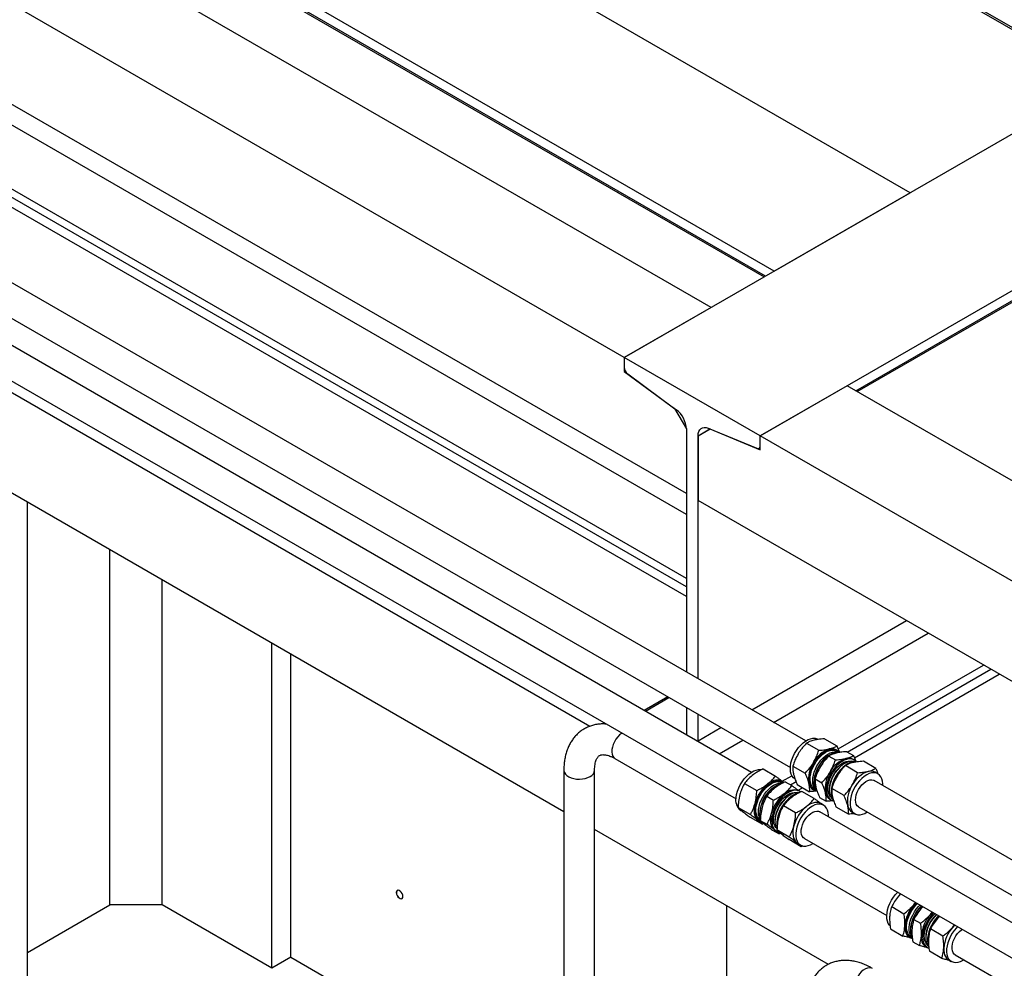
# Model space of a CAD drawing. Header units: millimetres. Extents: x 0 to 25230, y 0 to 17820.
# Tile 19 of 244: x 3933 to 4573, y 11315 to 11933. Entities that reach past the tile are written whole.
import ezdxf

# ---------------------------------------------------------------- set-up
doc = ezdxf.new("R2010")
doc.units = ezdxf.units.MM
doc.linetypes.add('SLD-Sólida', pattern=[0])
doc.layers.add('REFERÊNCIAS', color=9, linetype='SLD-Sólida')

msp = doc.modelspace()

# ---------------------------------------------------------------- linework, layer by layer
at = {"color": 7, "linetype": 'SLD-Sólida', "lineweight": 25, "ltscale": 30}
for p, q in [((4444.04, 11463.27), (3229.87, 12164.19)), ((3219.87, 12146.87), (4434.04, 11445.95)), ((4408.68, 11442.86), (3768.5, 11812.43)), ((3758.5, 11795.1), (4398.68, 11425.54)), ((4444.54, 11461.84), (4452.55, 11457.21)), ((4456.29, 11464.64), (4464.3, 11460.02)), ((4464.5, 11457.23), (4463.89, 11457.58)), ((4465.05, 11456.09), (4464.15, 11456.61)), ((4470.77, 11456.28), (4475.1, 11453.78)), ((4319.94, 11451.85), (4496.78, 11349.76)), ((4459.02, 11453.48), (4463.35, 11450.98)), ((4469.45, 11448.71), (4468.92, 11448.41)), ((4475.46, 11450.9), (4474.69, 11451.35)), ((4489.58, 11445.43), (4481.57, 11450.05)), ((4286.66, 11444.18), (4286.66, 10174.95)), ((4306.66, 10174.95), (4306.66, 11444.18)), ((4416.27, 11445.06), (4424.27, 11440.44)), ((4435.68, 11446.96), (4443.69, 11442.34)), ((4477.83, 11442.62), (4469.82, 11447.24)), ((4491.02, 11441.92), (4489.16, 11442.99)), ((4404.2, 11435.64), (4412.21, 11431.02)), ((4429.15, 11436.82), (4428.53, 11437.17)), ((4429.24, 11435.94), (4428.79, 11436.2)), ((4430.74, 11436.7), (4435.07, 11434.2)), ((4450.16, 11438.6), (4454.49, 11436.1)), ((5537.7, 10831.91), (4488.52, 11437.59)), ((4438.57, 11434.88), (4446.58, 11430.26)), ((4440.11, 11430.49), (4439.33, 11430.94)), ((4449.55, 11425.84), (4441.55, 11430.47)), ((4448.89, 11431.6), (4449.51, 11431.25)), ((4449.86, 11431.86), (4450.76, 11431.34)), ((4459.35, 11431.83), (4459.35, 11431.22)), ((4468.97, 11427.74), (4460.96, 11432.36)), ((4418.68, 11427.28), (4423.01, 11424.78)), ((4434.1, 11428.3), (4433.56, 11428)), ((4453.05, 11426.52), (4457.38, 11424.03)), ((4455.67, 11421.51), (4453.81, 11422.58)), ((4459.69, 11425.37), (4460.47, 11424.92)), ((4400.02, 11419.93), (4408.02, 11415.31)), ((4401.78, 11417.98), (4403.35, 11417.07)), ((4437.49, 11416.42), (4429.48, 11421.05)), ((5502.34, 10811.5), (4453.17, 11417.18)), ((4471.86, 11415.67), (4463.85, 11420.29)), ((4474.17, 11417.01), (4476.02, 11415.94)), ((4478.52, 11420.27), (5527.7, 10814.59)), ((4407.89, 11413.64), (4415.9, 11409.02)), ((4412.91, 11411.62), (4413.53, 11411.19)), ((4413.53, 11411.19), (4414.15, 11410.84)), ((4414.57, 11412.97), (4414.39, 11413.83)), ((4414.5, 11411.57), (4418.82, 11409.07)), ((4414.51, 11411.45), (4414.81, 11411.28)), ((4424, 11411.42), (4424, 11410.81)), ((4416.79, 11409.49), (4415.9, 11409.02)), ((4417.33, 11409), (4417.82, 11408.71)), ((4422.37, 11405.29), (4426.7, 11402.79)), ((4424.33, 11404.96), (4423.71, 11405.38)), ((4424.33, 11404.96), (4425.11, 11404.51)), ((4433.3, 11400.72), (4425.3, 11405.34)), ((4427.57, 11403.24), (4426.7, 11402.79)), ((4441.17, 11394.43), (4433.17, 11399.05)), ((4438.19, 11397.03), (4438.81, 11396.6)), ((4443.17, 11399.86), (5492.34, 10794.18)), ((4438.81, 11396.6), (4440.67, 11395.53)), ((4442.26, 11395), (4441.17, 11394.43)), ((4505.8, 11363.7), (4504.49, 11362.34)), ((4499.96, 11355.47), (4507.96, 11350.85)), ((4514.39, 11356.63), (4515.49, 11358.11)), ((4520.28, 11355.34), (4518.97, 11353.99)), ((4514.44, 11347.12), (4518.76, 11344.62)), ((4525.19, 11350.39), (4526.29, 11351.87)), ((4531.08, 11349.11), (4529.77, 11347.75)), ((4499.22, 11340.93), (4507.23, 11336.31)), ((4533.24, 11336.26), (4525.24, 11340.88)), ((4539.67, 11342.04), (4540.77, 11343.51)), ((4511.63, 11335.42), (4512.25, 11335.06)), ((4512.6, 11335.68), (4513.35, 11335.25)), ((4522.09, 11335.65), (4522.09, 11335.03)), ((4513.7, 11332.57), (4518.03, 11330.07)), ((4522.43, 11329.18), (4523.21, 11328.74)), ((4532.51, 11321.72), (4524.5, 11326.34)), ((4536.91, 11320.83), (4538.76, 11319.75)), ((4541.26, 11324.09), (5590.44, 10718.41))]:
    msp.add_line(p, q, dxfattribs=at)
at = {"color": 7, "linetype": 'SLD-Sólida', "lineweight": 25, "ltscale": 30, "flags": 128}
for points in [[(4324.46, 11468.38), (4324.27, 11468.25), (4322.95, 11467.2), (4321.7, 11465.9), (4320.57, 11464.41), (4319.6, 11462.78), (4318.82, 11461.06), (4318.26, 11459.33), (4317.94, 11457.64), (4317.88, 11456.05), (4318.07, 11454.62), (4318.51, 11453.41), (4319.18, 11452.45), (4319.94, 11451.85)], [(4434.45, 11448.95), (4435.03, 11451.04), (4435.83, 11453.13), (4436.83, 11455.18), (4438.02, 11457.15), (4439.37, 11458.97), (4440.83, 11460.63), (4442.39, 11462.06), (4444, 11463.24), (4445.62, 11464.15), (4447.22, 11464.75), (4448.76, 11465.05), (4450.21, 11465.02), (4451.52, 11464.67), (4452.13, 11464.37)], [(4446.83, 11441.81), (4447.4, 11443.89), (4448.2, 11445.99), (4449.21, 11448.04), (4450.4, 11450), (4451.74, 11451.83), (4453.21, 11453.48), (4454.76, 11454.92), (4456.37, 11456.1), (4458, 11457), (4459.6, 11457.61), (4461.14, 11457.9), (4462.58, 11457.87), (4463.89, 11457.53), (4465.04, 11456.87), (4465.92, 11456.01)], [(4447.31, 11441.92), (4447.87, 11443.96), (4448.66, 11446), (4449.66, 11448), (4450.83, 11449.91), (4452.16, 11451.68), (4453.61, 11453.26), (4455.14, 11454.62), (4456.71, 11455.73), (4458.3, 11456.55), (4459.85, 11457.07), (4461.33, 11457.28), (4462.7, 11457.16), (4463.94, 11456.72), (4464.15, 11456.61)], [(4449, 11440.95), (4449.57, 11442.98), (4450.36, 11445.03), (4451.35, 11447.03), (4452.53, 11448.93), (4453.85, 11450.7), (4455.3, 11452.28), (4456.83, 11453.65), (4458.41, 11454.75), (4459.99, 11455.58), (4461.54, 11456.1), (4463.02, 11456.3), (4464.4, 11456.18), (4464.76, 11456.09)], [(4450.01, 11439.97), (4450.58, 11442.06), (4451.38, 11444.15), (4452.39, 11446.2), (4453.58, 11448.17), (4454.92, 11449.99), (4456.39, 11451.64), (4457.95, 11453.08), (4459.56, 11454.26), (4461.18, 11455.17), (4462.78, 11455.77), (4464.32, 11456.07), (4465.76, 11456.04), (4466.27, 11455.94)], [(4437.13, 11438.39), (4436.09, 11439.19), (4435.23, 11440.29), (4434.59, 11441.64), (4434.18, 11443.22), (4434.03, 11445), (4434.12, 11446.92), (4434.45, 11448.95)], [(4476.88, 11449.69), (4476, 11450.54), (4474.85, 11451.2), (4473.54, 11451.55), (4472.1, 11451.58), (4470.56, 11451.28), (4468.96, 11450.68), (4467.33, 11449.77), (4465.72, 11448.59), (4464.17, 11447.15), (4462.7, 11445.5), (4461.36, 11443.68), (4460.17, 11441.71), (4459.16, 11439.66), (4458.36, 11437.57), (4457.79, 11435.48)], [(4460.26, 11426.91), (4460.07, 11427.11), (4459.31, 11428.21), (4458.77, 11429.56), (4458.46, 11431.13), (4458.41, 11432.87), (4458.6, 11434.75), (4459.03, 11436.7), (4459.69, 11438.69), (4460.57, 11440.66), (4461.64, 11442.55), (4462.88, 11444.33), (4464.24, 11445.94), (4465.71, 11447.34), (4467.23, 11448.5), (4468.77, 11449.38), (4470.29, 11449.97), (4471.74, 11450.24), (4473.11, 11450.2), (4473.63, 11450.08)], [(4475.87, 11449.77), (4475.15, 11449.97), (4473.78, 11450.09), (4472.3, 11449.89), (4470.75, 11449.37), (4469.16, 11448.54), (4467.59, 11447.44), (4466.06, 11446.07), (4464.61, 11444.49), (4463.28, 11442.72), (4462.11, 11440.82), (4461.11, 11438.82), (4460.32, 11436.77), (4459.76, 11434.74), (4459.43, 11432.76), (4459.36, 11430.88), (4459.53, 11429.16), (4459.94, 11427.63), (4460.59, 11426.34), (4461.46, 11425.31), (4461.65, 11425.14)], [(4476.82, 11449.7), (4476.01, 11449.76), (4474.52, 11449.63), (4472.94, 11449.18), (4471.33, 11448.42), (4469.71, 11447.38), (4468.12, 11446.06), (4466.6, 11444.52), (4465.19, 11442.77), (4463.92, 11440.87), (4462.82, 11438.86), (4461.92, 11436.78), (4461.23, 11434.68), (4460.77, 11432.62), (4460.56, 11430.64), (4460.59, 11428.78), (4460.87, 11427.1), (4461.4, 11425.62), (4462.15, 11424.4), (4462.23, 11424.3)], [(4286.66, 11444.18), (4286.68, 11443.77), (4287, 11442.69), (4287.66, 11441.66), (4288.65, 11440.72), (4289.93, 11439.91), (4291.45, 11439.25), (4293.16, 11438.77), (4295, 11438.49), (4296.89, 11438.41), (4298.78, 11438.54), (4300.59, 11438.87), (4302.26, 11439.4), (4303.73, 11440.1)], [(4398.83, 11422.81), (4398.67, 11424.59), (4398.76, 11426.51), (4399.1, 11428.54), (4399.67, 11430.62), (4400.47, 11432.72), (4401.48, 11434.77), (4402.67, 11436.73), (4404.01, 11438.56), (4405.48, 11440.21), (4407.03, 11441.65), (4408.64, 11442.83), (4410.27, 11443.74), (4411.87, 11444.34), (4413.41, 11444.64), (4414.85, 11444.61), (4415.06, 11444.58)], [(4451.27, 11430.62), (4450.76, 11430.73), (4449.52, 11431.24), (4448.46, 11432.05), (4447.6, 11433.14), (4446.96, 11434.5), (4446.56, 11436.08), (4446.4, 11437.85), (4446.49, 11439.78), (4446.83, 11441.81)], [(4449.86, 11431.86), (4449.01, 11432.49), (4448.14, 11433.52), (4447.49, 11434.82), (4447.08, 11436.35), (4446.91, 11438.07), (4446.98, 11439.94), (4447.31, 11441.92)], [(4494.11, 11434.36), (4494.13, 11435.31), (4493.97, 11437.08), (4493.56, 11438.67), (4492.92, 11440.02), (4492.07, 11441.12), (4491.01, 11441.93), (4489.77, 11442.43), (4488.39, 11442.62), (4486.89, 11442.49), (4485.32, 11442.04), (4483.7, 11441.28), (4482.08, 11440.23), (4480.49, 11438.92), (4478.98, 11437.37), (4477.57, 11435.63), (4476.3, 11433.73), (4475.2, 11431.71), (4474.29, 11429.63), (4473.6, 11427.54), (4473.14, 11425.48), (4472.93, 11423.49), (4472.97, 11421.64), (4473.25, 11419.95), (4473.77, 11418.48), (4474.52, 11417.25), (4475.48, 11416.3), (4476.63, 11415.64), (4477.95, 11415.29), (4479.39, 11415.26), (4480.93, 11415.56), (4482.53, 11416.16), (4484.11, 11417.04)], [(4411.2, 11415.67), (4411.05, 11417.44), (4411.13, 11419.37), (4411.47, 11421.4), (4412.05, 11423.48), (4412.85, 11425.57), (4413.85, 11427.63), (4415.04, 11429.59), (4416.38, 11431.42), (4417.85, 11433.07), (4419.41, 11434.5), (4421.02, 11435.69), (4422.64, 11436.59), (4424.24, 11437.2), (4425.78, 11437.49), (4427.22, 11437.46), (4428.54, 11437.12), (4429.69, 11436.46), (4429.84, 11436.34)], [(4411.7, 11416.06), (4411.55, 11417.79), (4411.64, 11419.67), (4411.99, 11421.66), (4412.57, 11423.7), (4413.37, 11425.74), (4414.38, 11427.73), (4415.57, 11429.63), (4416.91, 11431.39), (4418.36, 11432.96), (4419.89, 11434.3), (4421.47, 11435.39), (4423.05, 11436.19), (4424.6, 11436.69), (4426.08, 11436.87), (4427.44, 11436.73), (4428.67, 11436.27), (4428.79, 11436.2)], [(4413.39, 11415.08), (4413.24, 11416.81), (4413.34, 11418.7), (4413.68, 11420.68), (4414.26, 11422.72), (4415.07, 11424.76), (4416.07, 11426.76), (4417.26, 11428.65), (4418.6, 11430.41), (4420.05, 11431.98), (4421.59, 11433.32), (4423.17, 11434.41), (4424.75, 11435.21), (4426.3, 11435.71), (4427.77, 11435.89), (4428.76, 11435.82)], [(4414.39, 11413.83), (4414.23, 11415.61), (4414.32, 11417.53), (4414.65, 11419.56), (4415.23, 11421.64), (4416.03, 11423.74), (4417.03, 11425.79), (4418.22, 11427.75), (4419.57, 11429.58), (4421.03, 11431.23), (4422.59, 11432.67), (4424.2, 11433.85), (4425.82, 11434.76), (4427.42, 11435.36), (4428.36, 11435.58)], [(4428.53, 11437.17), (4428.2, 11437.35), (4427.11, 11437.73), (4425.93, 11437.87), (4424.66, 11437.79), (4423.33, 11437.47), (4421.95, 11436.92), (4420.57, 11436.15), (4419.19, 11435.18)], [(4450.62, 11431.59), (4449.83, 11432.55), (4449.18, 11433.84), (4448.77, 11435.37), (4448.6, 11437.09), (4448.68, 11438.97), (4449, 11440.95)], [(4451.34, 11430.53), (4450.78, 11431.3), (4450.14, 11432.66), (4449.74, 11434.24), (4449.58, 11436.02), (4449.67, 11437.94), (4450.01, 11439.97)], [(4449.67, 11437.96), (4449.74, 11438.84), (4450.05, 11440.76)], [(4457.79, 11435.48), (4457.45, 11433.45), (4457.36, 11431.53), (4457.52, 11429.75), (4457.92, 11428.17), (4458.56, 11426.81), (4459.42, 11425.72), (4460.48, 11424.91), (4461.72, 11424.41), (4462.23, 11424.3)], [(4478.52, 11420.27), (4478.41, 11420.34), (4477.57, 11421.08), (4476.96, 11422.1), (4476.58, 11423.37), (4476.45, 11424.84), (4476.58, 11426.46), (4476.96, 11428.17), (4477.57, 11429.91), (4478.4, 11431.61), (4479.42, 11433.21), (4480.58, 11434.66), (4481.85, 11435.9), (4483.18, 11436.89), (4484.53, 11437.59), (4485.83, 11437.98), (4487.05, 11438.04), (4488.15, 11437.77), (4488.52, 11437.59)], [(4440.73, 11430.06), (4440.65, 11430.13), (4439.5, 11430.79), (4438.18, 11431.14), (4436.74, 11431.16), (4435.2, 11430.87), (4433.6, 11430.27), (4431.98, 11429.36), (4430.37, 11428.18), (4428.81, 11426.74), (4427.34, 11425.09), (4426, 11423.26), (4424.81, 11421.3), (4423.81, 11419.25), (4423.01, 11417.15), (4422.43, 11415.07), (4422.09, 11413.04), (4422.01, 11411.12), (4422.16, 11409.34)], [(4424.9, 11406.5), (4424.59, 11406.84), (4423.86, 11407.98), (4423.35, 11409.36), (4423.08, 11410.96), (4423.06, 11412.73), (4423.29, 11414.62), (4423.76, 11416.58), (4424.45, 11418.57), (4425.36, 11420.53), (4426.46, 11422.41), (4427.71, 11424.17), (4429.1, 11425.75), (4430.57, 11427.12), (4432.09, 11428.24), (4433.63, 11429.08), (4435.15, 11429.62), (4436.59, 11429.84), (4437.94, 11429.75), (4438.28, 11429.67)], [(4439.59, 11429.6), (4438.53, 11429.68), (4437.05, 11429.5), (4435.5, 11429), (4433.92, 11428.2), (4432.34, 11427.11), (4430.81, 11425.77), (4429.35, 11424.2), (4428.02, 11422.45), (4426.83, 11420.55), (4425.82, 11418.55), (4425.02, 11416.51), (4424.44, 11414.47), (4424.09, 11412.49), (4424, 11410.6), (4424.15, 11408.87), (4424.55, 11407.33), (4425.18, 11406.01), (4425.3, 11405.83)], [(4438.71, 11429.12), (4437.59, 11428.77), (4435.97, 11428.01), (4434.35, 11426.96), (4432.76, 11425.65), (4431.25, 11424.11), (4429.84, 11422.36), (4428.57, 11420.46), (4427.47, 11418.44), (4426.56, 11416.37), (4425.87, 11414.27), (4425.41, 11412.21), (4425.2, 11410.22), (4425.24, 11408.37), (4425.36, 11407.42)], [(4429.99, 11428.95), (4431.37, 11429.92), (4432.76, 11430.68), (4434.13, 11431.23), (4435.46, 11431.55), (4436.73, 11431.64), (4437.91, 11431.49), (4439, 11431.12), (4439.33, 11430.94)], [(4411.06, 11422.62), (4410.68, 11420.86), (4410.46, 11419.15), (4410.43, 11417.53), (4410.59, 11416.03), (4410.92, 11414.66), (4411.42, 11413.46), (4412.09, 11412.44), (4412.91, 11411.62)], [(4453.81, 11422.58), (4453.47, 11422.76), (4452.39, 11423.14), (4451.21, 11423.28), (4449.94, 11423.19), (4448.6, 11422.87), (4447.23, 11422.32), (4445.85, 11421.56), (4444.47, 11420.59)], [(4423.71, 11405.38), (4422.89, 11406.2), (4422.22, 11407.22), (4421.72, 11408.42), (4421.39, 11409.79), (4421.24, 11411.3), (4421.27, 11412.91), (4421.48, 11414.62), (4421.86, 11416.38)], [(4458.61, 11416.68), (4458.21, 11418.26), (4457.57, 11419.61), (4456.71, 11420.71), (4455.65, 11421.52), (4454.41, 11422.02), (4453.03, 11422.21), (4451.54, 11422.08), (4449.96, 11421.63), (4448.35, 11420.87), (4446.72, 11419.82), (4445.14, 11418.51), (4443.62, 11416.96), (4442.21, 11415.22), (4440.94, 11413.32), (4439.84, 11411.3), (4438.93, 11409.22), (4438.25, 11407.13), (4437.79, 11405.06), (4437.58, 11403.08), (4437.61, 11401.23), (4437.89, 11399.54), (4438.42, 11398.07), (4439.17, 11396.84), (4440.13, 11395.89), (4441.28, 11395.23), (4442.59, 11394.88), (4444.03, 11394.85), (4445.57, 11395.15), (4447.17, 11395.75), (4448.76, 11396.63)], [(4443.17, 11399.86), (4442.54, 11400.32), (4441.83, 11401.23), (4441.35, 11402.41), (4441.12, 11403.8), (4441.14, 11405.37), (4441.41, 11407.04), (4441.93, 11408.78), (4442.68, 11410.5), (4443.62, 11412.15), (4444.73, 11413.67), (4445.96, 11415), (4447.27, 11416.1), (4448.61, 11416.93), (4449.94, 11417.45), (4451.2, 11417.65), (4452.36, 11417.51), (4453.17, 11417.18)], [(4458.76, 11413.95), (4458.77, 11414.9), (4458.61, 11416.68)], [(4417.33, 11409), (4416.29, 11409.8), (4416.07, 11410.02)], [(4427.32, 11403.4), (4427.75, 11403.03), (4428.29, 11402.67)], [(4436.34, 11408.02), (4435.95, 11406.26), (4435.74, 11404.56), (4435.71, 11402.94), (4435.86, 11401.43), (4436.19, 11400.07), (4436.7, 11398.86), (4437.36, 11397.84), (4438.19, 11397.03)], [(4498.89, 11342.94), (4498.57, 11343.29), (4497.77, 11344.46), (4497.19, 11345.88), (4496.86, 11347.52), (4496.77, 11349.34), (4496.93, 11351.3), (4497.33, 11353.35), (4497.97, 11355.44), (4498.83, 11357.53), (4499.89, 11359.56), (4501.13, 11361.49), (4502.51, 11363.27), (4503.92, 11364.79)], [(4513.41, 11334.57), (4513.14, 11334.66), (4511.95, 11335.25), (4510.94, 11336.14), (4510.14, 11337.31), (4509.57, 11338.74), (4509.23, 11340.38), (4509.14, 11342.2), (4509.3, 11344.16), (4509.71, 11346.21), (4510.35, 11348.3), (4511.21, 11350.39), (4512.27, 11352.42), (4513.5, 11354.35), (4514.88, 11356.13), (4516.3, 11357.64)], [(4512.6, 11335.68), (4512.19, 11335.95), (4511.23, 11336.86), (4510.49, 11338.04), (4509.97, 11339.48), (4509.69, 11341.12), (4509.66, 11342.93), (4509.88, 11344.87), (4510.34, 11346.89), (4511.04, 11348.94), (4511.95, 11350.96), (4513.05, 11352.91), (4514.31, 11354.75), (4515.71, 11356.42), (4516.69, 11357.41)], [(4513.25, 11335.52), (4512.93, 11335.88), (4512.18, 11337.07), (4511.66, 11338.5), (4511.39, 11340.14), (4511.36, 11341.96), (4511.58, 11343.89), (4512.04, 11345.91), (4512.73, 11347.96), (4513.64, 11349.98), (4514.74, 11351.94), (4516, 11353.77), (4517.4, 11355.44), (4518.39, 11356.43)], [(4513.15, 11335.82), (4512.75, 11336.9), (4512.41, 11338.54), (4512.33, 11340.36), (4512.48, 11342.32), (4512.89, 11344.37), (4513.53, 11346.46), (4514.39, 11348.55), (4515.45, 11350.58), (4516.68, 11352.51), (4518.07, 11354.29), (4519.48, 11355.8)], [(4515.68, 11358), (4515.67, 11357.99), (4514.39, 11356.63)], [(4527.26, 11351.31), (4525.85, 11349.8), (4524.46, 11348.02), (4523.23, 11346.09), (4522.17, 11344.06), (4521.31, 11341.97), (4520.67, 11339.88), (4520.26, 11337.83), (4520.1, 11335.87), (4520.19, 11334.05), (4520.53, 11332.41), (4521.1, 11330.99), (4521.9, 11329.82), (4522.91, 11328.92), (4524.1, 11328.33), (4524.15, 11328.32)], [(4523, 11330.73), (4522.95, 11330.78), (4522.15, 11331.85), (4521.57, 11333.16), (4521.23, 11334.7), (4521.14, 11336.42), (4521.3, 11338.28), (4521.69, 11340.23), (4522.33, 11342.21), (4523.17, 11344.19), (4524.22, 11346.1), (4525.43, 11347.9), (4526.78, 11349.53), (4528.08, 11350.84)], [(4529.14, 11350.22), (4528.16, 11349.23), (4526.76, 11347.56), (4525.49, 11345.73), (4524.39, 11343.77), (4523.49, 11341.75), (4522.79, 11339.7), (4522.33, 11337.69), (4522.11, 11335.75), (4522.14, 11333.93), (4522.42, 11332.29), (4522.94, 11330.86), (4523.68, 11329.67), (4524.04, 11329.28)], [(4530.44, 11349.48), (4529.76, 11348.79), (4528.32, 11347.1), (4527.01, 11345.24), (4525.86, 11343.25), (4524.89, 11341.18), (4524.14, 11339.09), (4523.62, 11337.01), (4523.33, 11335), (4523.3, 11333.1), (4523.51, 11331.37), (4523.89, 11330.04)], [(4525.19, 11350.39), (4526.47, 11351.75), (4526.48, 11351.76)], [(4508.54, 11343.03), (4508.55, 11341.44), (4508.74, 11339.96), (4509.1, 11338.62), (4509.64, 11337.46), (4510.34, 11336.48), (4511.19, 11335.7), (4511.63, 11335.42)], [(4542.81, 11342.33), (4542.14, 11341.65), (4540.69, 11339.95), (4539.38, 11338.09), (4538.23, 11336.1), (4537.27, 11334.04), (4536.52, 11331.94), (4535.99, 11329.87), (4535.71, 11327.86), (4535.67, 11325.96), (4535.89, 11324.22), (4536.34, 11322.69), (4537.03, 11321.39), (4537.94, 11320.35), (4539.04, 11319.61), (4540.31, 11319.17), (4541.72, 11319.06), (4543.23, 11319.26), (4544.82, 11319.78), (4546.44, 11320.6), (4546.86, 11320.86)], [(4541.26, 11324.09), (4540.65, 11324.54), (4539.94, 11325.44), (4539.45, 11326.61), (4539.22, 11328), (4539.23, 11329.57), (4539.5, 11331.24), (4540.02, 11332.97), (4540.76, 11334.7), (4541.7, 11336.35), (4542.81, 11337.87), (4544.04, 11339.21), (4545.35, 11340.31), (4545.79, 11340.62)], [(4540.96, 11343.41), (4540.94, 11343.4), (4539.67, 11342.04)], [(4522.43, 11329.18), (4521.99, 11329.47), (4521.14, 11330.24), (4520.44, 11331.22), (4519.9, 11332.39), (4519.54, 11333.72), (4519.35, 11335.2), (4519.34, 11336.8)], [(4533.82, 11328.44), (4533.83, 11326.84), (4534.02, 11325.36), (4534.38, 11324.03), (4534.92, 11322.86), (4535.62, 11321.89), (4536.47, 11321.11), (4536.91, 11320.83)], [(4487.51, 11315.21), (4486.61, 11315.57), (4485.44, 11315.68), (4484.17, 11315.45), (4482.84, 11314.9), (4481.5, 11314.05), (4480.19, 11312.93), (4478.97, 11311.58), (4477.87, 11310.05), (4476.95, 11308.39), (4476.22, 11306.67), (4475.72, 11304.94), (4475.47, 11303.26), (4475.47, 11301.71), (4475.72, 11300.33), (4476.22, 11299.18), (4476.95, 11298.3), (4477.51, 11297.89)]]:
    msp.add_lwpolyline(points, dxfattribs=at)
at = {"color": 7, "linetype": 'SLD-Sólida', "lineweight": 25, "ltscale": 900}
for centre, radius, start, end in [((4465.35, 11440.68), 18.39, 108.96005, 152.28818), ((4461.03, 11452.25), 6.06, 61.84365, 105.87992), ((4465.15, 11438.6), 19.29, 146.54357, 188.47869), ((4470.94, 11436.12), 21.4, 124.65134, 167.47822), ((4479.92, 11431.01), 20.59, 122.31133, 177.69404), ((4476.15, 11434.44), 18.39, 108.96005, 152.28818), ((4471.83, 11446.01), 6.06, 61.84365, 105.87992), ((4301.85, 11444.54), 4.82, 292.9339, 355.72129), ((4475.96, 11432.36), 19.29, 146.54357, 188.47869), ((4490.63, 11426.08), 18.39, 108.96005, 152.28818), ((4486.31, 11437.65), 6.06, 61.84365, 105.87992), ((4434.67, 11416.26), 24.45, 129.29282, 164.93009), ((4452.12, 11436.82), 6.14, 189.99136, 238.17399), ((4435.13, 11416.04), 20.87, 124.15581, 175.84956), ((4445.47, 11410.03), 24.45, 129.29282, 164.93009), ((4463.02, 11430.64), 6.24, 190.40584, 237.7595), ((4490.43, 11424), 19.29, 146.54357, 188.47869), ((4405.38, 11423.49), 6.58, 185.90942, 236.8209), ((4444.58, 11410.59), 20.6, 122.33, 177.67538), ((4417.92, 11416.69), 6.25, 185.8278, 236.90252), ((4459.95, 11401.67), 24.45, 129.29282, 164.93009), ((4477.4, 11422.22), 6.14, 189.99136, 238.17399), ((4417.19, 11416.07), 6, 183.83542, 257.29381), ((4420.69, 11416.1), 7.37, 187.95474, 213.21616), ((4428.17, 11409.75), 6.02, 183.90841, 254.7407), ((4532.11, 11340.95), 23.66, 138.51205, 174.95357), ((4533.69, 11340.07), 21.34, 132.21137, 175.41702), ((4542.91, 11334.72), 23.66, 138.51205, 174.95357), ((4542.95, 11334.72), 20.88, 131.78796, 177.44355), ((4557.39, 11326.36), 23.66, 138.51205, 174.95357)]:
    msp.add_arc(centre, radius, start, end, dxfattribs=at)
at = {"color": 7, "linetype": 'SLD-Sólida', "lineweight": 25, "ltscale": 30}
for points, knots in [([(4314.29, 11474.26), (4313.7, 11474.3), (4312.09, 11474.43), (4309.53, 11474.27), (4306.66, 11473.82), (4303.94, 11473.04), (4301.37, 11471.97), (4298.98, 11470.63), (4296.78, 11469.03), (4294.77, 11467.19), (4292.97, 11465.12), (4291.38, 11462.82), (4290, 11460.32), (4288.85, 11457.61), (4287.92, 11454.71), (4287.24, 11451.61), (4286.81, 11448.39), (4286.67, 11445.88), (4286.66, 11444.47), (4286.66, 11444.18)], [0, 0, 0, 0, 0.03881, 0.104261, 0.168053, 0.230358, 0.291482, 0.351806, 0.411748, 0.471612, 0.531812, 0.592749, 0.654768, 0.718125, 0.782947, 0.849197, 0.916679, 0.982665, 1, 1, 1, 1]), ([(4444.54, 11461.84), (4443.94, 11461.19), (4442.78, 11459.96), (4440.93, 11457.69), (4439.83, 11455.97), (4439.16, 11454.94)], [0, 0, 0, 0, 0.303074, 0.582113, 1, 1, 1, 1]), ([(4449.47, 11463.78), (4448.46, 11463.5), (4446.57, 11462.96), (4445.19, 11462.19), (4444.54, 11461.84)], [0, 0, 0, 0, 0.535251, 1, 1, 1, 1]), ([(4456.29, 11464.64), (4455.55, 11464.6), (4454.12, 11464.51), (4451.78, 11464.26), (4450.34, 11463.96), (4449.47, 11463.78)], [0, 0, 0, 0, 0.303074, 0.582113, 1, 1, 1, 1]), ([(4439.16, 11454.94), (4438.42, 11453.56), (4437.02, 11450.98), (4436.11, 11448.23), (4435.68, 11446.96)], [0, 0, 0, 0, 0.535251, 1, 1, 1, 1]), ([(4449.06, 11449.23), (4449.81, 11450.61), (4451.21, 11453.19), (4452.12, 11455.94), (4452.55, 11457.21)], [0, 0, 0, 0, 0.535251, 1, 1, 1, 1]), ([(4452.55, 11457.21), (4453.29, 11457.26), (4454.72, 11457.34), (4457.06, 11457.6), (4458.5, 11457.89), (4459.37, 11458.07)], [0, 0, 0, 0, 0.303074, 0.582113, 1, 1, 1, 1]), ([(4463.95, 11455.43), (4462.94, 11455.14), (4461.05, 11454.6), (4459.67, 11453.84), (4459.02, 11453.48)], [0, 0, 0, 0, 0.535251, 1, 1, 1, 1]), ([(4459.37, 11458.07), (4460.38, 11458.36), (4462.27, 11458.89), (4463.65, 11459.66), (4464.3, 11460.02)], [0, 0, 0, 0, 0.535251, 1, 1, 1, 1]), ([(4470.77, 11456.28), (4470.03, 11456.24), (4468.6, 11456.15), (4466.26, 11455.9), (4464.82, 11455.6), (4463.95, 11455.43)], [0, 0, 0, 0, 0.303074, 0.582113, 1, 1, 1, 1]), ([(4464.3, 11460.02), (4464.6, 11459.33), (4465.18, 11458), (4465.74, 11456.64), (4465.93, 11456), (4465.94, 11455.96)], [0, 0, 0, 0, 0.501982, 0.964156, 1, 1, 1, 1]), ([(4306.66, 11444.18), (4306.66, 11444.55), (4306.67, 11445.61), (4306.81, 11447.22), (4307.11, 11448.91), (4307.51, 11450.33), (4307.98, 11451.5), (4308.49, 11452.41), (4309.01, 11453.09), (4309.54, 11453.59), (4310.09, 11453.94), (4310.73, 11454.19), (4311.55, 11454.35), (4312.51, 11454.39), (4313.68, 11454.28), (4315.05, 11453.99), (4316.63, 11453.47), (4318.27, 11452.77), (4319.41, 11452.15), (4319.94, 11451.85)], [0, 0, 0, 0, 0.029998, 0.08688, 0.143484, 0.200088, 0.257097, 0.315365, 0.37638, 0.442931, 0.521124, 0.597963, 0.661982, 0.720674, 0.776466, 0.835556, 0.893141, 0.950233, 1, 1, 1, 1]), ([(4443.69, 11442.34), (4444.29, 11442.98), (4445.44, 11444.21), (4447.3, 11446.48), (4448.4, 11448.2), (4449.06, 11449.23)], [0, 0, 0, 0, 0.303074, 0.582113, 1, 1, 1, 1]), ([(4459.02, 11453.48), (4458.42, 11452.84), (4457.26, 11451.6), (4455.41, 11449.34), (4454.3, 11447.62), (4453.64, 11446.59)], [0, 0, 0, 0, 0.303074, 0.582113, 1, 1, 1, 1]), ([(4459.87, 11442.99), (4460.61, 11444.37), (4462.01, 11446.96), (4462.92, 11449.7), (4463.35, 11450.98)], [0, 0, 0, 0, 0.535251, 1, 1, 1, 1]), ([(4463.35, 11450.98), (4464.09, 11451.02), (4465.52, 11451.11), (4467.86, 11451.36), (4469.3, 11451.66), (4470.17, 11451.83)], [0, 0, 0, 0, 0.303074, 0.582113, 1, 1, 1, 1]), ([(4474.75, 11449.19), (4473.74, 11448.9), (4471.85, 11448.37), (4470.47, 11447.6), (4469.82, 11447.24)], [0, 0, 0, 0, 0.535251, 1, 1, 1, 1]), ([(4470.17, 11451.83), (4471.18, 11452.12), (4473.07, 11452.66), (4474.46, 11453.43), (4475.1, 11453.78)], [0, 0, 0, 0, 0.535251, 1, 1, 1, 1]), ([(4481.57, 11450.05), (4480.83, 11450), (4479.4, 11449.92), (4477.06, 11449.67), (4475.62, 11449.37), (4474.75, 11449.19)], [0, 0, 0, 0, 0.303074, 0.582113, 1, 1, 1, 1]), ([(4475.1, 11453.78), (4475.4, 11453.09), (4475.98, 11451.77), (4476.54, 11450.41), (4476.73, 11449.78), (4476.74, 11449.74)], [0, 0, 0, 0, 0.504643, 0.969266, 1, 1, 1, 1]), ([(4416.27, 11445.06), (4415.51, 11444.69), (4414.05, 11443.97), (4411.66, 11442.62), (4410.18, 11441.54), (4409.29, 11440.9)], [0, 0, 0, 0, 0.303074, 0.582113, 1, 1, 1, 1]), ([(4435.68, 11446.96), (4435.66, 11446.45), (4435.62, 11445.49), (4435.73, 11443.69), (4436.01, 11442.3), (4436.18, 11441.47)], [0, 0, 0, 0, 0.303074, 0.582113, 1, 1, 1, 1]), ([(4446.08, 11435.75), (4445.76, 11436.88), (4445.17, 11438.99), (4444.16, 11441.27), (4443.69, 11442.34)], [0, 0, 0, 0, 0.535251, 1, 1, 1, 1]), ([(4453.64, 11446.59), (4452.89, 11445.2), (4451.5, 11442.62), (4450.58, 11439.88), (4450.16, 11438.6)], [0, 0, 0, 0, 0.535251, 1, 1, 1, 1]), ([(4454.49, 11436.1), (4455.09, 11436.74), (4456.24, 11437.98), (4458.1, 11440.24), (4459.2, 11441.96), (4459.87, 11442.99)], [0, 0, 0, 0, 0.303074, 0.582113, 1, 1, 1, 1]), ([(4469.82, 11447.24), (4469.22, 11446.6), (4468.06, 11445.37), (4466.21, 11443.1), (4465.11, 11441.38), (4464.44, 11440.35)], [0, 0, 0, 0, 0.303074, 0.582113, 1, 1, 1, 1]), ([(4474.34, 11434.63), (4475.09, 11436.02), (4476.49, 11438.6), (4477.4, 11441.34), (4477.83, 11442.62)], [0, 0, 0, 0, 0.535251, 1, 1, 1, 1]), ([(4477.83, 11442.62), (4478.57, 11442.67), (4480, 11442.75), (4482.34, 11443), (4483.78, 11443.3), (4484.65, 11443.48)], [0, 0, 0, 0, 0.303074, 0.582113, 1, 1, 1, 1]), ([(4484.65, 11443.48), (4485.66, 11443.76), (4487.55, 11444.3), (4488.93, 11445.07), (4489.58, 11445.43)], [0, 0, 0, 0, 0.535251, 1, 1, 1, 1]), ([(4489.58, 11445.43), (4489.89, 11444.73), (4490.42, 11443.54), (4490.84, 11442.4), (4491.02, 11441.92)], [0, 0, 0, 0, 0.583838, 1, 1, 1, 1]), ([(4404.2, 11435.64), (4403.83, 11434.96), (4403.12, 11433.64), (4402.05, 11431.24), (4401.5, 11429.42), (4401.16, 11428.33)], [0, 0, 0, 0, 0.303074, 0.582113, 1, 1, 1, 1]), ([(4409.29, 11440.9), (4408.25, 11440.01), (4406.31, 11438.35), (4404.87, 11436.5), (4404.2, 11435.64)], [0, 0, 0, 0, 0.535251, 1, 1, 1, 1]), ([(4412.21, 11431.02), (4412.97, 11431.39), (4414.43, 11432.11), (4416.82, 11433.46), (4418.3, 11434.54), (4419.19, 11435.18)], [0, 0, 0, 0, 0.303074, 0.582113, 1, 1, 1, 1]), ([(4419.19, 11435.18), (4420.23, 11436.07), (4422.16, 11437.72), (4423.6, 11439.58), (4424.27, 11440.44)], [0, 0, 0, 0, 0.535251, 1, 1, 1, 1]), ([(4430.74, 11436.7), (4429.98, 11436.33), (4428.52, 11435.61), (4426.14, 11434.26), (4424.66, 11433.18), (4423.77, 11432.54)], [0, 0, 0, 0, 0.303074, 0.582113, 1, 1, 1, 1]), ([(4424.27, 11440.44), (4424.82, 11440.03), (4425.88, 11439.25), (4427.43, 11438.1), (4428.29, 11437.42), (4428.76, 11437.05)], [0, 0, 0, 0, 0.332614, 0.638851, 1, 1, 1, 1]), ([(4436.18, 11441.47), (4436.5, 11440.34), (4437.09, 11438.23), (4438.1, 11435.95), (4438.57, 11434.88)], [0, 0, 0, 0, 0.535251, 1, 1, 1, 1]), ([(4446.58, 11430.26), (4446.6, 11430.77), (4446.64, 11431.73), (4446.53, 11433.53), (4446.25, 11434.92), (4446.08, 11435.75)], [0, 0, 0, 0, 0.303074, 0.582113, 1, 1, 1, 1]), ([(4450.16, 11438.6), (4450.14, 11438.1), (4450.1, 11437.13), (4450.21, 11435.33), (4450.49, 11433.94), (4450.66, 11433.11)], [0, 0, 0, 0, 0.303074, 0.582113, 1, 1, 1, 1]), ([(4456.88, 11429.52), (4456.56, 11430.64), (4455.97, 11432.75), (4454.96, 11435.04), (4454.49, 11436.1)], [0, 0, 0, 0, 0.535251, 1, 1, 1, 1]), ([(4464.44, 11440.35), (4463.7, 11438.97), (4462.3, 11436.39), (4461.39, 11433.64), (4460.96, 11432.36)], [0, 0, 0, 0, 0.535251, 1, 1, 1, 1]), ([(4411.06, 11422.62), (4411.39, 11424.07), (4411.99, 11426.8), (4412.14, 11429.68), (4412.21, 11431.02)], [0, 0, 0, 0, 0.535251, 1, 1, 1, 1]), ([(4423.77, 11432.54), (4422.73, 11431.65), (4420.79, 11430), (4419.35, 11428.14), (4418.68, 11427.28)], [0, 0, 0, 0, 0.535251, 1, 1, 1, 1]), ([(4423.01, 11424.78), (4423.77, 11425.16), (4425.23, 11425.87), (4427.62, 11427.22), (4429.1, 11428.3), (4429.99, 11428.95)], [0, 0, 0, 0, 0.303074, 0.582113, 1, 1, 1, 1]), ([(4429.99, 11428.95), (4431.03, 11429.83), (4432.97, 11431.49), (4434.4, 11433.34), (4435.07, 11434.2)], [0, 0, 0, 0, 0.535251, 1, 1, 1, 1]), ([(4441.55, 11430.47), (4440.78, 11430.09), (4439.32, 11429.38), (4436.94, 11428.02), (4435.46, 11426.95), (4434.57, 11426.3)], [0, 0, 0, 0, 0.303074, 0.582113, 1, 1, 1, 1]), ([(4435.07, 11434.2), (4435.62, 11433.8), (4436.69, 11433.02), (4438.25, 11431.85), (4439.14, 11431.15), (4439.63, 11430.77)], [0, 0, 0, 0, 0.327534, 0.629094, 1, 1, 1, 1]), ([(4451.31, 11430.76), (4450.86, 11430.68), (4449.42, 11430.41), (4447.73, 11430.32), (4446.58, 11430.26)], [0, 0, 0, 0, 0.3140583, 1, 1, 1, 1]), ([(4450.66, 11433.11), (4450.98, 11431.98), (4451.57, 11429.88), (4452.58, 11427.59), (4453.05, 11426.52)], [0, 0, 0, 0, 0.535251, 1, 1, 1, 1]), ([(4457.38, 11424.03), (4457.4, 11424.53), (4457.44, 11425.5), (4457.33, 11427.29), (4457.05, 11428.68), (4456.88, 11429.52)], [0, 0, 0, 0, 0.3030737, 0.5821129, 1, 1, 1, 1]), ([(4460.96, 11432.36), (4460.94, 11431.86), (4460.9, 11430.89), (4461.01, 11429.1), (4461.29, 11427.71), (4461.46, 11426.87)], [0, 0, 0, 0, 0.303074, 0.582113, 1, 1, 1, 1]), ([(4468.97, 11427.74), (4469.57, 11428.38), (4470.72, 11429.62), (4472.58, 11431.88), (4473.68, 11433.6), (4474.34, 11434.63)], [0, 0, 0, 0, 0.303074, 0.582113, 1, 1, 1, 1]), ([(4401.16, 11428.33), (4400.84, 11426.88), (4400.23, 11424.15), (4400.09, 11421.27), (4400.02, 11419.93)], [0, 0, 0, 0, 0.535251, 1, 1, 1, 1]), ([(4408.02, 11415.31), (4408.39, 11415.99), (4409.1, 11417.31), (4410.18, 11419.71), (4410.73, 11421.53), (4411.06, 11422.62)], [0, 0, 0, 0, 0.303074, 0.582113, 1, 1, 1, 1]), ([(4418.68, 11427.28), (4418.31, 11426.6), (4417.6, 11425.28), (4416.53, 11422.88), (4415.97, 11421.06), (4415.64, 11419.97)], [0, 0, 0, 0, 0.303074, 0.582113, 1, 1, 1, 1]), ([(4421.86, 11416.38), (4422.19, 11417.84), (4422.79, 11420.56), (4422.94, 11423.44), (4423.01, 11424.78)], [0, 0, 0, 0, 0.535251, 1, 1, 1, 1]), ([(4434.57, 11426.3), (4433.53, 11425.42), (4431.59, 11423.76), (4430.15, 11421.91), (4429.48, 11421.05)], [0, 0, 0, 0, 0.535251, 1, 1, 1, 1]), ([(4444.47, 11420.59), (4445.5, 11421.47), (4447.44, 11423.13), (4448.88, 11424.98), (4449.55, 11425.84)], [0, 0, 0, 0, 0.535251, 1, 1, 1, 1]), ([(4449.55, 11425.84), (4450.1, 11425.44), (4451.16, 11424.66), (4452.73, 11423.49), (4453.62, 11422.79), (4454.1, 11422.41)], [0, 0, 0, 0, 0.327534, 0.629094, 1, 1, 1, 1]), ([(4461.63, 11424.45), (4461.34, 11424.39), (4460.05, 11424.16), (4458.54, 11424.08), (4457.38, 11424.03)], [0, 0, 0, 0, 0.230254, 1, 1, 1, 1]), ([(4461.46, 11426.87), (4461.78, 11425.75), (4462.37, 11423.64), (4463.38, 11421.35), (4463.85, 11420.29)], [0, 0, 0, 0, 0.535251, 1, 1, 1, 1]), ([(4471.36, 11421.16), (4471.04, 11422.29), (4470.45, 11424.39), (4469.43, 11426.68), (4468.97, 11427.74)], [0, 0, 0, 0, 0.5352511, 1, 1, 1, 1]), ([(4400.02, 11419.93), (4400.24, 11419.71), (4400.68, 11419.3), (4401.62, 11418.47), (4402.49, 11417.76), (4403.01, 11417.33)], [0, 0, 0, 0, 0.303074, 0.582113, 1, 1, 1, 1]), ([(4403.01, 11417.33), (4403.78, 11416.73), (4405.21, 11415.61), (4407.04, 11414.27), (4407.89, 11413.64)], [0, 0, 0, 0, 0.535251, 1, 1, 1, 1]), ([(4415.64, 11419.97), (4415.32, 11418.52), (4414.71, 11415.8), (4414.56, 11412.91), (4414.5, 11411.57)], [0, 0, 0, 0, 0.535251, 1, 1, 1, 1]), ([(4418.82, 11409.07), (4419.19, 11409.76), (4419.91, 11411.07), (4420.98, 11413.47), (4421.53, 11415.29), (4421.86, 11416.38)], [0, 0, 0, 0, 0.303074, 0.582113, 1, 1, 1, 1]), ([(4429.48, 11421.05), (4429.11, 11420.36), (4428.4, 11419.05), (4427.33, 11416.65), (4426.77, 11414.83), (4426.44, 11413.74)], [0, 0, 0, 0, 0.303074, 0.582113, 1, 1, 1, 1]), ([(4436.34, 11408.02), (4436.67, 11409.48), (4437.27, 11412.2), (4437.42, 11415.09), (4437.49, 11416.42)], [0, 0, 0, 0, 0.535251, 1, 1, 1, 1]), ([(4437.49, 11416.42), (4438.25, 11416.8), (4439.71, 11417.51), (4442.1, 11418.87), (4443.58, 11419.94), (4444.47, 11420.59)], [0, 0, 0, 0, 0.303074, 0.582113, 1, 1, 1, 1]), ([(4471.86, 11415.67), (4471.88, 11416.17), (4471.91, 11417.14), (4471.81, 11418.94), (4471.53, 11420.33), (4471.36, 11421.16)], [0, 0, 0, 0, 0.3030737, 0.5821129, 1, 1, 1, 1]), ([(4475.84, 11416.04), (4475.63, 11416), (4474.43, 11415.79), (4473.02, 11415.72), (4471.86, 11415.67)], [0, 0, 0, 0, 0.1734689, 1, 1, 1, 1]), ([(4412.91, 11411.62), (4412.14, 11412.22), (4410.7, 11413.35), (4408.87, 11414.69), (4408.02, 11415.31)], [0, 0, 0, 0, 0.535251, 1, 1, 1, 1]), ([(4415.9, 11409.02), (4415.67, 11409.24), (4415.23, 11409.66), (4414.3, 11410.49), (4413.43, 11411.2), (4412.91, 11411.62)], [0, 0, 0, 0, 0.303074, 0.582113, 1, 1, 1, 1]), ([(4414.5, 11411.57), (4414.72, 11411.36), (4415.16, 11410.94), (4416.09, 11410.11), (4416.96, 11409.4), (4417.48, 11408.98)], [0, 0, 0, 0, 0.303074, 0.582113, 1, 1, 1, 1]), ([(4426.44, 11413.74), (4426.12, 11412.28), (4425.51, 11409.56), (4425.37, 11406.68), (4425.3, 11405.34)], [0, 0, 0, 0, 0.535251, 1, 1, 1, 1]), ([(4417.48, 11408.98), (4418.25, 11408.37), (4419.69, 11407.25), (4421.52, 11405.91), (4422.37, 11405.29)], [0, 0, 0, 0, 0.535251, 1, 1, 1, 1]), ([(4423.71, 11405.38), (4422.94, 11405.99), (4421.5, 11407.11), (4419.67, 11408.45), (4418.82, 11409.07)], [0, 0, 0, 0, 0.535251, 1, 1, 1, 1]), ([(4426.7, 11402.79), (4426.47, 11403), (4426.03, 11403.42), (4425.1, 11404.25), (4424.23, 11404.96), (4423.71, 11405.38)], [0, 0, 0, 0, 0.303074, 0.582113, 1, 1, 1, 1]), ([(4425.3, 11405.34), (4425.52, 11405.12), (4425.96, 11404.7), (4426.9, 11403.87), (4427.76, 11403.16), (4428.29, 11402.74)], [0, 0, 0, 0, 0.303074, 0.582113, 1, 1, 1, 1]), ([(4433.3, 11400.72), (4433.67, 11401.4), (4434.38, 11402.71), (4435.46, 11405.12), (4436.01, 11406.93), (4436.34, 11408.02)], [0, 0, 0, 0, 0.303074, 0.582113, 1, 1, 1, 1]), ([(4428.29, 11402.74), (4429.06, 11402.14), (4430.49, 11401.01), (4432.32, 11399.67), (4433.17, 11399.05)], [0, 0, 0, 0, 0.535251, 1, 1, 1, 1]), ([(4438.19, 11397.03), (4437.42, 11397.63), (4435.98, 11398.75), (4434.15, 11400.09), (4433.3, 11400.72)], [0, 0, 0, 0, 0.535251, 1, 1, 1, 1]), ([(4441.17, 11394.43), (4440.95, 11394.65), (4440.51, 11395.06), (4439.58, 11395.89), (4438.71, 11396.6), (4438.19, 11397.03)], [0, 0, 0, 0, 0.303074, 0.582113, 1, 1, 1, 1]), ([(4504.49, 11362.34), (4503.55, 11361.16), (4501.8, 11358.96), (4500.54, 11356.58), (4499.96, 11355.47)], [0, 0, 0, 0, 0.535251, 1, 1, 1, 1]), ([(4499.96, 11355.47), (4499.76, 11354.85), (4499.37, 11353.65), (4498.88, 11351.44), (4498.73, 11349.76), (4498.64, 11348.75)], [0, 0, 0, 0, 0.303074, 0.582113, 1, 1, 1, 1]), ([(4507.96, 11350.85), (4508.67, 11351.38), (4510.02, 11352.41), (4512.22, 11354.3), (4513.58, 11355.76), (4514.39, 11356.63)], [0, 0, 0, 0, 0.303074, 0.582113, 1, 1, 1, 1]), ([(4518.97, 11353.99), (4518.03, 11352.81), (4516.28, 11350.6), (4515.02, 11348.22), (4514.44, 11347.12)], [0, 0, 0, 0, 0.535251, 1, 1, 1, 1]), ([(4498.64, 11348.75), (4498.63, 11347.4), (4498.61, 11344.87), (4499.03, 11342.18), (4499.22, 11340.93)], [0, 0, 0, 0, 0.535251, 1, 1, 1, 1]), ([(4508.54, 11343.03), (4508.55, 11344.39), (4508.57, 11346.91), (4508.16, 11349.6), (4507.96, 11350.85)], [0, 0, 0, 0, 0.535251, 1, 1, 1, 1]), ([(4514.44, 11347.12), (4514.24, 11346.49), (4513.85, 11345.29), (4513.35, 11343.08), (4513.21, 11341.4), (4513.12, 11340.39)], [0, 0, 0, 0, 0.303074, 0.582113, 1, 1, 1, 1]), ([(4518.76, 11344.62), (4519.47, 11345.15), (4520.82, 11346.17), (4523.03, 11348.06), (4524.38, 11349.52), (4525.19, 11350.39)], [0, 0, 0, 0, 0.303074, 0.582113, 1, 1, 1, 1]), ([(4529.77, 11347.75), (4528.83, 11346.57), (4527.08, 11344.37), (4525.82, 11341.99), (4525.24, 11340.88)], [0, 0, 0, 0, 0.5352511, 1, 1, 1, 1]), ([(4507.23, 11336.31), (4507.43, 11336.94), (4507.81, 11338.14), (4508.31, 11340.35), (4508.45, 11342.03), (4508.54, 11343.03)], [0, 0, 0, 0, 0.303074, 0.582113, 1, 1, 1, 1]), ([(4513.12, 11340.39), (4513.11, 11339.04), (4513.09, 11336.52), (4513.51, 11333.82), (4513.7, 11332.57)], [0, 0, 0, 0, 0.535251, 1, 1, 1, 1]), ([(4519.34, 11336.8), (4519.35, 11338.15), (4519.37, 11340.67), (4518.96, 11343.37), (4518.76, 11344.62)], [0, 0, 0, 0, 0.535251, 1, 1, 1, 1]), ([(4525.24, 11340.88), (4525.04, 11340.25), (4524.65, 11339.05), (4524.16, 11336.84), (4524.01, 11335.16), (4523.92, 11334.16)], [0, 0, 0, 0, 0.303074, 0.582113, 1, 1, 1, 1]), ([(4533.24, 11336.26), (4533.95, 11336.79), (4535.3, 11337.81), (4537.5, 11339.7), (4538.86, 11341.16), (4539.67, 11342.04)], [0, 0, 0, 0, 0.303074, 0.582113, 1, 1, 1, 1]), ([(4512.07, 11335.09), (4511.47, 11335.21), (4510.01, 11335.52), (4508.26, 11336.02), (4507.23, 11336.31)], [0, 0, 0, 0, 0.409595, 1, 1, 1, 1]), ([(4518.03, 11330.07), (4518.23, 11330.7), (4518.61, 11331.9), (4519.11, 11334.11), (4519.25, 11335.79), (4519.34, 11336.8)], [0, 0, 0, 0, 0.303074, 0.582113, 1, 1, 1, 1]), ([(4523.92, 11334.16), (4523.91, 11332.8), (4523.89, 11330.28), (4524.31, 11327.59), (4524.5, 11326.34)], [0, 0, 0, 0, 0.535251, 1, 1, 1, 1]), ([(4533.82, 11328.44), (4533.83, 11329.79), (4533.85, 11332.32), (4533.43, 11335.01), (4533.24, 11336.26)], [0, 0, 0, 0, 0.535251, 1, 1, 1, 1]), ([(4523.09, 11328.8), (4522.43, 11328.94), (4520.9, 11329.26), (4519.06, 11329.78), (4518.03, 11330.07)], [0, 0, 0, 0, 0.43778, 1, 1, 1, 1]), ([(4532.51, 11321.72), (4532.7, 11322.34), (4533.09, 11323.54), (4533.59, 11325.75), (4533.73, 11327.43), (4533.82, 11328.44)], [0, 0, 0, 0, 0.303074, 0.582113, 1, 1, 1, 1]), ([(4487.51, 11315.21), (4486.94, 11315.53), (4485.35, 11316.42), (4482.69, 11317.67), (4479.51, 11318.86), (4476.33, 11319.73), (4473.18, 11320.27), (4470.09, 11320.46), (4467.1, 11320.32), (4464.23, 11319.86), (4461.5, 11319.08), (4458.94, 11318.01), (4456.55, 11316.67), (4454.34, 11315.07), (4452.34, 11313.23), (4450.54, 11311.15), (4448.95, 11308.86), (4447.57, 11306.36), (4446.41, 11303.65), (4445.49, 11300.74), (4444.8, 11297.65), (4444.37, 11294.42), (4444.23, 11291.92), (4444.22, 11290.51), (4444.22, 11290.22)], [0, 0, 0, 0, 0.028336, 0.080508, 0.132656, 0.184367, 0.235313, 0.285206, 0.333879, 0.381318, 0.427652, 0.473107, 0.517967, 0.562543, 0.607061, 0.65183, 0.697146, 0.743266, 0.790382, 0.838587, 0.887855, 0.938038, 0.987108, 1, 1, 1, 1]), ([(4537.57, 11320.44), (4536.9, 11320.58), (4535.38, 11320.91), (4533.54, 11321.42), (4532.51, 11321.72)], [0, 0, 0, 0, 0.43778, 1, 1, 1, 1])]:
    msp.add_open_spline(points, degree=3, knots=knots, dxfattribs=at)
at = {"layer": 'REFERÊNCIAS', "linetype": 'SLD-Sólida', "lineweight": 25, "ltscale": 30}
for p, q in [((4326.02, 11712.92), (8879.79, 14341.75)), ((4414.41, 11661.89), (8968.18, 14290.73)), ((4638.28, 11893.18), (3995.6, 12264.19)), ((3996.34, 12262.56), (4637.23, 11892.58)), ((4511.92, 11820.24), (3863.66, 12194.47)), ((4423.53, 11769.21), (3775.27, 12143.45)), ((4382.59, 11745.58), (3734.33, 12119.81)), ((4417.94, 11765.98), (3845.98, 12096.17)), ((3845.98, 12094.97), (4416.9, 11765.38)), ((4326.02, 11712.92), (3677.76, 12087.16)), ((4366.4, 11624.29), (3614.12, 12058.57)), ((4366.4, 11610.71), (3879.78, 11891.63)), ((4366.4, 11569.07), (3848.15, 11868.25)), ((4366.4, 11563.69), (3845.98, 11864.12)), ((4366.4, 11557.23), (3845.98, 11857.66)), ((4476.57, 11691.32), (4732.26, 11838.93)), ((4477.61, 11690.72), (4732.48, 11837.85)), ((4423.53, 11769.21), (4511.92, 11820.24)), ((4303.49, 11472.8), (3746.42, 11794.39)), ((4382.59, 11745.58), (4326.02, 11712.92)), ((4286.66, 11417.2), (3745.22, 11729.76)), ((4326.02, 11712.92), (4326.02, 11703.85)), ((4414.41, 11661.89), (4326.02, 11712.92)), ((4326.02, 11712.92), (4326.02, 11706.47)), ((4326.64, 11704.2), (4326.02, 11703.85)), ((4326.02, 11703.85), (4358.76, 11679.65)), ((4328.19, 11702.34), (4359.82, 11678.96)), ((4470.98, 11694.55), (4414.41, 11661.89)), ((4842.21, 11480.24), (4470.98, 11694.55)), ((4358.83, 11679.69), (4358.76, 11679.65)), ((4358.76, 11679.65), (4366.4, 11666.42)), ((4366.4, 11666.43), (4366.4, 11508.09)), ((4366.4, 11666.42), (4366.4, 11624.29)), ((4374.04, 11662.02), (4381.76, 11666.48)), ((4374.04, 11662.01), (4381.67, 11666.42)), ((4380.61, 11666.95), (4412.24, 11653.81)), ((4381.76, 11666.48), (4381.67, 11666.42)), ((4381.67, 11666.42), (4414.41, 11652.82)), ((4374.04, 11503.68), (4374.04, 11662.02)), ((4374.04, 11662.01), (4374.04, 11619.88)), ((4414.41, 11652.82), (4414.41, 11661.89)), ((4785.64, 11447.59), (4414.41, 11661.89)), ((4414.41, 11655.44), (4414.41, 11661.89)), ((4413.67, 11653.81), (4414.41, 11654.24)), ((3937.62, 11223.48), (3937.62, 11618.69)), ((4826.02, 11358.96), (4374.04, 11619.88)), ((3991.36, 11356.56), (3991.36, 11587.67)), ((4025.3, 11356.56), (4025.3, 11568.07)), ((4408.9, 11483.55), (4509.54, 11541.65)), ((4423.04, 11475.39), (4523.68, 11533.49)), ((4096.72, 11315.33), (4096.72, 11526.84)), ((4109.09, 11322.47), (4109.09, 11519.7)), ((4465.15, 11458.06), (4559.75, 11512.67)), ((4471.08, 11456.1), (4564.41, 11509.98)), ((4475.73, 11452.33), (4570, 11506.75)), ((4354.34, 11491.96), (4338.98, 11483.1)), ((4339.7, 11482.68), (4355.05, 11491.55)), ((4366.4, 11485), (4366.4, 11467.83)), ((4374.04, 11463.43), (4374.04, 11480.59)), ((4366.4, 11467.83), (4366.38, 11467.28)), ((4374.04, 11463.43), (4388.9, 11472.01)), ((4374.05, 11462.85), (4374.04, 11463.43)), ((4387.69, 11454.98), (4403.04, 11463.84)), ((4428.76, 11437.05), (4435.01, 11440.66)), ((4434.11, 11434.76), (4437.75, 11436.86)), ((4439.09, 11431.18), (4442.04, 11432.88)), ((4458.75, 11317.85), (4306.66, 11405.65)), ((3937.62, 11325.53), (3991.36, 11356.56)), ((4025.3, 11356.56), (3991.36, 11356.56)), ((4096.72, 11315.33), (4025.3, 11356.56)), ((4458.75, 11317.85), (4392.64, 11356.01)), ((4392.64, 11133.75), (4392.64, 11356.01)), ((4109.09, 11322.47), (4096.72, 11315.33)), ((4109.09, 11322.47), (4286.66, 11219.97))]:
    msp.add_line(p, q, dxfattribs=at)
at = {"layer": 'REFERÊNCIAS', "linetype": 'SLD-Sólida', "lineweight": 25, "ltscale": 30, "flags": 128}
for points in [[(4374.04, 11662.02), (4374.16, 11663.52), (4374.52, 11664.83), (4375.11, 11665.91), (4375.91, 11666.72), (4376.89, 11667.25), (4378.03, 11667.46), (4379.28, 11667.36), (4380.61, 11666.95)], [(4412.24, 11653.81), (4412.68, 11653.68), (4413.09, 11653.65), (4413.47, 11653.72), (4413.79, 11653.89), (4414.06, 11654.16), (4414.25, 11654.51), (4414.37, 11654.95), (4414.41, 11655.44)], [(4181.94, 11362.07), (4181.81, 11362.99), (4181.44, 11363.95), (4180.87, 11364.83), (4180.17, 11365.52), (4179.43, 11365.95), (4178.73, 11366.06), (4178.16, 11365.84), (4177.79, 11365.31), (4177.66, 11364.54), (4177.79, 11363.62), (4178.16, 11362.66), (4178.73, 11361.78), (4179.43, 11361.09), (4180.17, 11360.66), (4180.87, 11360.55), (4181.44, 11360.77), (4181.81, 11361.3), (4181.94, 11362.07)], [(4179.82, 11365.76), (4179.45, 11365.94), (4178.76, 11366.05), (4178.2, 11365.83), (4177.83, 11365.3), (4177.7, 11364.54), (4177.83, 11363.63), (4178.2, 11362.68), (4178.76, 11361.81), (4179.45, 11361.12), (4180.19, 11360.69), (4180.88, 11360.58), (4181.45, 11360.8), (4181.81, 11361.33), (4181.94, 11362.09)]]:
    msp.add_lwpolyline(points, dxfattribs=at)
at = {"layer": 'REFERÊNCIAS', "linetype": 'SLD-Sólida', "lineweight": 25, "ltscale": 900}
for centre, radius, start, end in [((4331.57, 11706.74), 5.56, 182.87445, 232.5131), ((4349.56, 11665.58), 16.86, 2.87445, 52.5131)]:
    msp.add_arc(centre, radius, start, end, dxfattribs=at)

doc.saveas('drawing.dxf')
